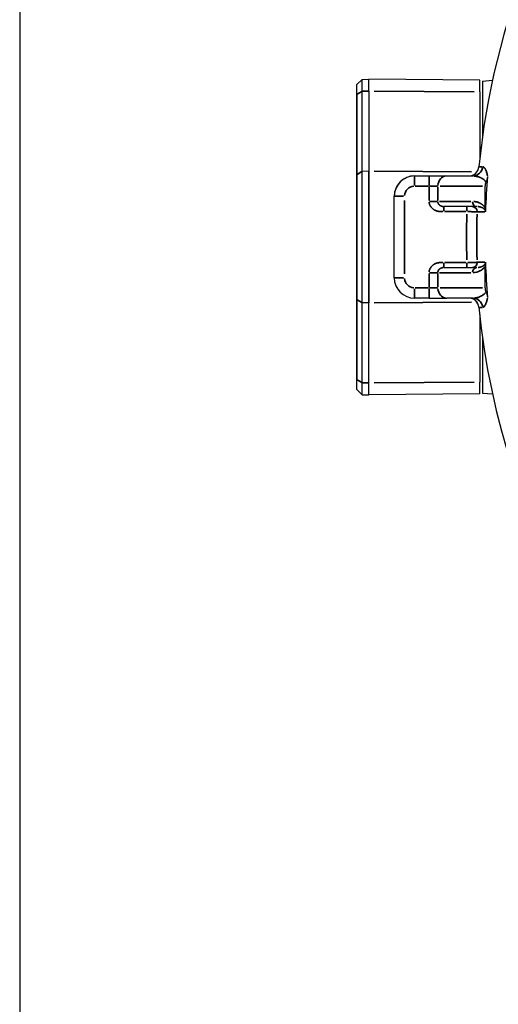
# Model space of a CAD drawing. Header units: millimetres. Extents: x 10 to 410, y 10 to 584.
# Tile 2 of 32: x 10 to 57, y 137 to 233. Entities that reach past the tile are written whole.
import ezdxf

# ---------------------------------------------------------------- set-up
doc = ezdxf.new("R2010")
doc.units = ezdxf.units.MM
doc.header["$LTSCALE"] = 2
doc.layers.get('0').update_dxf_attribs({"lineweight": 25})
doc.layers.add('Geometria schizzo (ISO)', color=7, linetype='Continuous', lineweight=25)
doc.layers.add('Visibile sottile (ISO)', color=7, linetype='Continuous', lineweight=35)

# ---------------------------------------------------------------- blocks, each defined once
blk = doc.blocks.new('Bordi Bardiani')
at = {"layer": 'Geometria schizzo (ISO)'}
blk.add_line((5, 292), (5, 5), dxfattribs=at)

msp = doc.modelspace()

# ---------------------------------------------------------------- linework, layer by layer
for p, q in [((43.158, 227.092), (43.658, 227.6)), ((43.658, 227.6), (44.316, 227.612)), ((55.22, 227.517), (44.316, 227.612)), ((55.494, 227.436), (56.476, 227.522)), ((43.658, 218.566), (43.658, 226.432)), ((44.316, 226.439), (44.316, 218.573)), ((55.22, 226.381), (55.22, 219.722)), ((43.158, 218.256), (43.158, 226.122)), ((43.158, 226.122), (43.158, 218.256)), ((55.22, 220.987), (55.365, 220.989)), ((44.316, 218.573), (43.658, 218.566)), ((48.82, 218.114), (54.154, 218.114)), ((48.82, 218.112), (50.242, 218.112)), ((51.974, 218.112), (54.532, 218.112)), ((55.741, 214.994), (55.741, 217.112)), ((46.82, 208.112), (46.82, 216.112)), ((54.936, 215.112), (51.686, 215.112)), ((46.819, 208.114), (46.82, 212.209)), ((51.686, 209.112), (54.936, 209.112)), ((55.741, 207.112), (55.741, 209.23)), ((50.242, 206.112), (48.82, 206.112)), ((54.532, 206.112), (51.974, 206.112)), ((43.158, 198.102), (43.158, 205.968)), ((43.158, 205.968), (43.158, 198.102)), ((43.658, 197.792), (43.658, 205.658)), ((44.316, 205.651), (43.658, 205.658)), ((44.316, 197.785), (44.316, 205.651)), ((55.22, 204.502), (55.22, 197.843)), ((55.22, 203.237), (55.365, 203.235)), ((43.158, 197.132), (43.658, 196.623)), ((43.658, 196.623), (44.316, 196.612)), ((55.22, 196.707), (44.316, 196.612)), ((55.494, 196.788), (56.476, 196.702))]:
    msp.add_line(p, q)
for centre, radius, start, end in [((127.32, 212.112), 72.5, 108.66639, 174.53322), ((127.32, 212.112), 72.5, 108.66639, 174.53487), ((54.154, 219.114), 1, 269.99825, 354.53322), ((54.154, 219.114), 1, 269.99825, 354.53322), ((54.154, 219.112), 1, 269.9999, 354.53487), ((48.82, 216.112), 2, 89.9999, 179.9999), ((48.82, 216.114), 2, 89.99825, 177.18303), ((127.32, 212.112), 71.578, 175.23743, 177.96065), ((127.32, 212.112), 71.578, 182.03914, 184.76239), ((48.819, 208.114), 2, 179.99825, 183.01944), ((48.82, 208.112), 2, 179.9999, 269.9999), ((54.154, 205.112), 1, 5.46492, 89.9999), ((54.153, 205.114), 1, 5.46327, 86.2836), ((127.32, 212.112), 72.5, 185.46327, 288.66639), ((127.32, 212.112), 72.5, 185.46492, 288.66639)]:
    msp.add_arc(centre, radius, start, end)
for centre, major_axis, ratio, start_param, end_param in [((43.658, 224.612), (0, 2.989), 0.00001, 5.367098, 6.283252), ((44.316, 224.612), (0, 3), 0.00001, 5.367098, 6.283252), ((55.22, 224.612), (0, 2.905), 0.00001, 5.367014, 6.283116), ((55.494, 224.412), (0, 3.024), 0.00001, 0, 2.506622), ((43.158, 224.612), (0, 2.48), 0.00001, 5.367061, 6.283184), ((43.158, 212.112), (0, 10.091), 0.00001, 0.916124, 2.225469), ((43.158, 212.112), (0, -10.091), 0.00001, 0.916124, 2.225469), ((43.658, 212.112), (0, 10.6), 0.00001, 4.057717, 5.367062), ((44.316, 212.112), (0, -10.611), 0.00001, 4.057717, 5.367062), ((44.316, 212.112), (0, 10.611), 0.00001, 4.057717, 5.367062), ((50.242, 218.112), (2, 0), 0.00001, 4.712388, 5.759488), ((56.896, 217.112), (-1.155, 0), 0.866025, 5.884609, 6.283185), ((56.896, 207.112), (-1.155, 0), 0.866025, 0, 0.39857), ((50.242, 206.112), (-2, 0), 0.00001, 1.570795, 2.617993), ((55.494, 199.812), (0, -3.024), 0.00001, 3.776544, 6.283201), ((43.158, 199.612), (0, -2.48), 0.00001, 0, 0.916124), ((43.658, 199.612), (0, -2.989), 0.00001, 0.000025, 0.916142), ((44.316, 199.612), (0, -3), 0.00001, 0.000076, 0.916177), ((55.22, 199.612), (0, -2.905), 0.00001, 0, 0.916124)]:
    msp.add_ellipse(centre, major_axis=major_axis, ratio=ratio, start_param=start_param, end_param=end_param)
for points, knots in [([(55.989, 218.055), (55.98, 217.952), (55.96, 217.85), (55.904, 217.664), (55.872, 217.582), (55.832, 217.5)], [0.000001, 0.000001, 0.000001, 0.000001, 0.03109407, 0.03109407, 0.05808678, 0.05808678, 0.05808678, 0.05808678]), ([(55.741, 214.994), (55.741, 214.936), (55.748, 214.88), (55.763, 214.786), (55.77, 214.746), (55.778, 214.694), (55.781, 214.677), (55.782, 214.661)], [-0.03000983, -0.03000983, -0.03000983, -0.03000983, -0.01644664, -0.01644664, -0.00522426, -0.00522426, -0.00035859, -0.00035859, -0.00035859, -0.00035859]), ([(55.784, 214.659), (55.785, 214.649), (55.784, 214.63), (55.785, 214.607), (55.785, 214.595)], [0.0280236, 0.0280236, 0.0280236, 0.0280236, 0.5, 1, 1, 1, 1]), ([(55.782, 209.563), (55.781, 209.548), (55.779, 209.533), (55.771, 209.485), (55.765, 209.45), (55.75, 209.357), (55.741, 209.295), (55.741, 209.23)], [-0.03861222, -0.03861222, -0.03861222, -0.03861222, -0.03272964, -0.03272964, -0.01949261, -0.01949261, -0.000001, -0.000001, -0.000001, -0.000001]), ([(55.785, 209.629), (55.785, 209.618), (55.784, 209.594), (55.785, 209.575), (55.784, 209.565)], [0, 0, 0, 0, 0.5, 0.9720962, 0.9720962, 0.9720962, 0.9720962]), ([(55.832, 206.724), (55.872, 206.642), (55.904, 206.56), (55.96, 206.374), (55.98, 206.273), (55.989, 206.169)], [0.000001, 0.000001, 0.000001, 0.000001, 0.02721361, 0.02721361, 0.05859785, 0.05859785, 0.05859785, 0.05859785])]:
    msp.add_open_spline(points, degree=3, knots=knots)
at = {"layer": 'Visibile sottile (ISO)'}
for p, q in [((43.183, 226.137), (43.633, 226.416)), ((44.283, 226.438), (43.69, 226.432)), ((44.862, 226.436), (54.675, 226.384)), ((43.183, 218.272), (43.633, 218.551)), ((44.848, 218.57), (54.424, 218.519)), ((48.891, 217.112), (50.171, 217.112)), ((50.242, 215.687), (50.242, 217.037)), ((51.108, 217.037), (51.108, 215.687)), ((51.34, 217.112), (55.51, 217.112)), ((47.82, 208.512), (47.82, 215.712)), ((51.278, 215.612), (54.333, 215.612)), ((51.8, 214.612), (53.857, 214.612)), ((51.8, 209.612), (53.857, 209.612)), ((50.242, 207.187), (50.242, 208.537)), ((51.108, 208.537), (51.108, 207.187)), ((54.333, 208.612), (51.278, 208.612)), ((50.171, 207.112), (48.891, 207.112)), ((55.51, 207.112), (51.34, 207.112)), ((43.183, 205.952), (43.633, 205.673)), ((44.848, 205.654), (54.425, 205.704)), ((43.633, 197.808), (43.183, 198.087)), ((44.283, 197.786), (43.69, 197.792)), ((44.862, 197.788), (54.675, 197.84))]:
    msp.add_line(p, q, dxfattribs=at)
for centre, radius, start, end in [((48.82, 216.112), 1, 94.4999, 175.4999), ((127.32, 212.112), 73.391, 178.243, 181.75679), ((127.32, 212.112), 72.393, 178.23096, 181.76883), ((48.82, 208.112), 1, 184.4999, 265.4999)]:
    msp.add_arc(centre, radius, start, end, dxfattribs=at)
for centre, major_axis, ratio, start_param, end_param in [((54.532, 219.112), (0, -1), 0.99483, 0.073766, 1.401638), ((127.32, 219.017), (-72.17, 0), 0.00001, 6.185965, 6.277514), ((48.82, 217.112), (0, 1), 0.00001, 4.790928, 6.204644), ((50.242, 217.112), (0, 1), 0.00001, 4.790928, 6.204644), ((51.974, 217.112), (0, 1), 0.866025, 0.078539, 1.492256), ((50.242, 217.112), (1, 0), 0.00001, 4.764747, 5.707134), ((47.82, 216.112), (-1, 0), 0.00001, 4.790928, 6.204645), ((50.242, 215.612), (-1, 0), 0.00001, 1.623155, 2.565633), ((53.971, 214.612), (0, 0.5), 0.00001, 0.078531, 1.492257), ((54.936, 215.612), (0, -0.5), 0.866025, 4.790928, 6.204645), ((54.471, 214.612), (0, 0.5), 0.998516, 4.75838, 6.202924), ((127.32, 214.595), (-72.457, 0), 0.00001, 6.128208, 6.222933), ((51.686, 209.612), (0, -0.5), 0.00001, 4.790905, 6.20461), ((53.971, 209.612), (0, -0.5), 0.00001, 4.790928, 6.204644), ((54.936, 208.612), (0, 0.5), 0.866025, 0.078539, 1.492256), ((54.471, 209.612), (0, -0.5), 0.998516, 0.080244, 1.524789), ((54.62, 209.511), (-1.218, -0.181), 0.723359, 1.430928, 2.558662), ((127.32, 209.629), (-72.457, 0), 0.00001, 6.128208, 6.222933), ((47.82, 208.112), (-1, 0), 0.00001, 4.790928, 6.204645), ((50.242, 208.612), (-1, 0), 0.00001, 1.623155, 2.565633), ((48.82, 207.112), (0, -1), 0.00001, 0.078538, 1.492256), ((50.242, 207.112), (0, -1), 0.00001, 0.078538, 1.492256), ((50.242, 207.112), (-1, 0), 0.00001, 1.623155, 2.565633), ((51.974, 207.112), (0, -1), 0.866025, 4.790928, 6.204645), ((54.532, 205.112), (0, 1), 0.99483, 4.881538, 6.20941), ((127.32, 205.207), (-72.17, 0), 0.00001, 6.186993, 6.278547)]:
    msp.add_ellipse(centre, major_axis=major_axis, ratio=ratio, start_param=start_param, end_param=end_param, dxfattribs=at)
for points, knots in [([(55.556, 219.012), (55.565, 219.01), (55.574, 219.006), (55.583, 219.002), (55.602, 218.993), (55.621, 218.98), (55.639, 218.964), (55.658, 218.947), (55.676, 218.928), (55.693, 218.906), (55.71, 218.884), (55.727, 218.86), (55.743, 218.833), (55.759, 218.807), (55.774, 218.778), (55.789, 218.748), (55.804, 218.718), (55.819, 218.686), (55.832, 218.652), (55.846, 218.619), (55.859, 218.584), (55.872, 218.547), (55.884, 218.51), (55.896, 218.472), (55.907, 218.433), (55.919, 218.393), (55.929, 218.353), (55.939, 218.311), (55.949, 218.27), (55.958, 218.227), (55.966, 218.185), (55.97, 218.165), (55.974, 218.146), (55.977, 218.127)], [0.05, 0.05, 0.05, 0.05, 0.0909091, 0.0909091, 0.0909091, 0.1818182, 0.1818182, 0.1818182, 0.2727273, 0.2727273, 0.2727273, 0.3636364, 0.3636364, 0.3636364, 0.4545455, 0.4545455, 0.4545455, 0.5454545, 0.5454545, 0.5454545, 0.6363636, 0.6363636, 0.6363636, 0.7272727, 0.7272727, 0.7272727, 0.8181818, 0.8181818, 0.8181818, 0.9090909, 0.9090909, 0.9090909, 0.95, 0.95, 0.95, 0.95]), ([(54.64, 218.109), (54.659, 218.108), (54.678, 218.107), (54.696, 218.105), (54.697, 218.105), (54.698, 218.105), (54.699, 218.105), (54.75, 218.1), (54.799, 218.094), (54.847, 218.086), (54.848, 218.085), (54.85, 218.085), (54.852, 218.085), (54.898, 218.077), (54.943, 218.068), (54.986, 218.057), (54.988, 218.057), (54.991, 218.056), (54.993, 218.055), (55.035, 218.045), (55.075, 218.033), (55.114, 218.021), (55.117, 218.02), (55.12, 218.019), (55.123, 218.018), (55.161, 218.006), (55.197, 217.993), (55.232, 217.979), (55.235, 217.977), (55.239, 217.976), (55.242, 217.974), (55.276, 217.961), (55.309, 217.946), (55.34, 217.931), (55.344, 217.929), (55.348, 217.927), (55.352, 217.925), (55.382, 217.91), (55.411, 217.895), (55.439, 217.879), (55.443, 217.876), (55.447, 217.874), (55.451, 217.871), (55.478, 217.855), (55.504, 217.839), (55.529, 217.822), (55.533, 217.819), (55.538, 217.816), (55.542, 217.813), (55.566, 217.796), (55.588, 217.779), (55.61, 217.762), (55.614, 217.758), (55.618, 217.754), (55.623, 217.751), (55.643, 217.734), (55.662, 217.716), (55.68, 217.698), (55.685, 217.694), (55.689, 217.69), (55.693, 217.686), (55.71, 217.669), (55.726, 217.651), (55.741, 217.634), (55.745, 217.629), (55.748, 217.624), (55.752, 217.62), (55.766, 217.603), (55.779, 217.585), (55.791, 217.568), (55.795, 217.562), (55.798, 217.557), (55.801, 217.552), (55.803, 217.55), (55.805, 217.547), (55.807, 217.544)], [0.05, 0.05, 0.05, 0.05, 0.0769231, 0.0769231, 0.0769231, 0.0783933, 0.0783933, 0.0783933, 0.1538462, 0.1538462, 0.1538462, 0.1567879, 0.1567879, 0.1567879, 0.2307692, 0.2307692, 0.2307692, 0.2351773, 0.2351773, 0.2351773, 0.3076923, 0.3076923, 0.3076923, 0.3135717, 0.3135717, 0.3135717, 0.3846154, 0.3846154, 0.3846154, 0.391964, 0.391964, 0.391964, 0.4615385, 0.4615385, 0.4615385, 0.4703537, 0.4703537, 0.4703537, 0.5384615, 0.5384615, 0.5384615, 0.5487366, 0.5487366, 0.5487366, 0.6153846, 0.6153846, 0.6153846, 0.62712, 0.62712, 0.62712, 0.6923077, 0.6923077, 0.6923077, 0.705519, 0.705519, 0.705519, 0.7692308, 0.7692308, 0.7692308, 0.7839284, 0.7839284, 0.7839284, 0.8461538, 0.8461538, 0.8461538, 0.8623234, 0.8623234, 0.8623234, 0.9230769, 0.9230769, 0.9230769, 0.9406864, 0.9406864, 0.9406864, 0.9499999, 0.9499999, 0.9499999, 0.9499999]), ([(51.605, 214.611), (51.586, 214.611), (51.567, 214.61), (51.546, 214.61), (51.52, 214.609), (51.492, 214.609), (51.463, 214.609), (51.433, 214.609), (51.402, 214.609), (51.37, 214.61), (51.338, 214.612), (51.305, 214.614), (51.272, 214.617), (51.239, 214.621), (51.206, 214.625), (51.174, 214.63), (51.142, 214.636), (51.11, 214.642), (51.079, 214.65), (51.048, 214.658), (51.018, 214.666), (50.989, 214.676), (50.959, 214.685), (50.931, 214.696), (50.903, 214.707), (50.875, 214.718), (50.848, 214.731), (50.822, 214.744), (50.796, 214.757), (50.771, 214.771), (50.746, 214.786), (50.721, 214.801), (50.697, 214.817), (50.674, 214.833), (50.651, 214.85), (50.628, 214.867), (50.606, 214.885), (50.585, 214.903), (50.564, 214.922), (50.544, 214.941), (50.542, 214.944), (50.539, 214.946), (50.537, 214.948), (50.519, 214.966), (50.503, 214.983), (50.487, 215.001), (50.484, 215.004), (50.482, 215.007), (50.479, 215.01), (50.464, 215.028), (50.449, 215.046), (50.435, 215.065), (50.433, 215.068), (50.43, 215.071), (50.428, 215.075), (50.414, 215.093), (50.401, 215.112), (50.389, 215.131), (50.387, 215.135), (50.384, 215.139), (50.382, 215.142), (50.37, 215.161), (50.36, 215.18), (50.349, 215.2), (50.347, 215.204), (50.345, 215.208), (50.343, 215.212), (50.333, 215.231), (50.324, 215.25), (50.316, 215.269), (50.314, 215.274), (50.312, 215.278), (50.31, 215.283), (50.302, 215.302), (50.295, 215.32), (50.289, 215.339), (50.287, 215.344), (50.285, 215.349), (50.284, 215.353), (50.278, 215.372), (50.273, 215.39), (50.268, 215.409), (50.267, 215.414), (50.266, 215.419), (50.264, 215.424), (50.26, 215.442), (50.257, 215.459), (50.254, 215.477), (50.253, 215.483), (50.252, 215.488), (50.251, 215.493), (50.249, 215.506), (50.248, 215.519), (50.246, 215.532)], [0.05, 0.05, 0.05, 0.05, 0.0833333, 0.0833333, 0.0833333, 0.125, 0.125, 0.125, 0.1666667, 0.1666667, 0.1666667, 0.2083333, 0.2083333, 0.2083333, 0.25, 0.25, 0.25, 0.2916667, 0.2916667, 0.2916667, 0.3333333, 0.3333333, 0.3333333, 0.375, 0.375, 0.375, 0.4166667, 0.4166667, 0.4166667, 0.4583333, 0.4583333, 0.4583333, 0.5, 0.5, 0.5, 0.5416667, 0.5416667, 0.5416667, 0.5833333, 0.5833333, 0.5833333, 0.5885644, 0.5885644, 0.5885644, 0.625, 0.625, 0.625, 0.6307786, 0.6307786, 0.6307786, 0.6666667, 0.6666667, 0.6666667, 0.6729925, 0.6729925, 0.6729925, 0.7083333, 0.7083333, 0.7083333, 0.7152074, 0.7152074, 0.7152074, 0.75, 0.75, 0.75, 0.7574123, 0.7574123, 0.7574123, 0.7916667, 0.7916667, 0.7916667, 0.7996391, 0.7996391, 0.7996391, 0.8333333, 0.8333333, 0.8333333, 0.8418548, 0.8418548, 0.8418548, 0.875, 0.875, 0.875, 0.8840707, 0.8840707, 0.8840707, 0.9166667, 0.9166667, 0.9166667, 0.9262874, 0.9262874, 0.9262874, 0.9499998, 0.9499998, 0.9499998, 0.9499998]), ([(51.636, 215.113), (51.625, 215.114), (51.613, 215.115), (51.601, 215.116), (51.586, 215.117), (51.57, 215.119), (51.554, 215.122), (51.537, 215.125), (51.52, 215.128), (51.503, 215.133), (51.486, 215.137), (51.47, 215.142), (51.453, 215.147), (51.437, 215.152), (51.421, 215.159), (51.406, 215.165), (51.391, 215.172), (51.377, 215.179), (51.363, 215.186), (51.35, 215.193), (51.337, 215.2), (51.325, 215.208), (51.313, 215.216), (51.302, 215.224), (51.291, 215.232), (51.28, 215.24), (51.27, 215.248), (51.261, 215.256), (51.251, 215.265), (51.242, 215.273), (51.234, 215.282), (51.226, 215.29), (51.218, 215.299), (51.21, 215.308), (51.203, 215.317), (51.196, 215.326), (51.19, 215.334), (51.183, 215.343), (51.177, 215.352), (51.172, 215.361), (51.166, 215.37), (51.161, 215.379), (51.157, 215.388), (51.152, 215.397), (51.148, 215.406), (51.144, 215.415), (51.14, 215.424), (51.137, 215.433), (51.134, 215.442), (51.13, 215.451), (51.128, 215.46), (51.125, 215.468), (51.123, 215.477), (51.121, 215.486), (51.119, 215.494), (51.117, 215.503), (51.116, 215.511), (51.115, 215.519), (51.113, 215.528), (51.112, 215.536), (51.112, 215.544), (51.111, 215.551), (51.11, 215.559), (51.11, 215.567), (51.109, 215.573), (51.109, 215.579), (51.109, 215.585)], [0.05, 0.05, 0.05, 0.05, 0.0833333, 0.0833333, 0.0833333, 0.125, 0.125, 0.125, 0.1666667, 0.1666667, 0.1666667, 0.2083333, 0.2083333, 0.2083333, 0.25, 0.25, 0.25, 0.2916667, 0.2916667, 0.2916667, 0.3333333, 0.3333333, 0.3333333, 0.375, 0.375, 0.375, 0.4166667, 0.4166667, 0.4166667, 0.4583333, 0.4583333, 0.4583333, 0.5, 0.5, 0.5, 0.5416667, 0.5416667, 0.5416667, 0.5833333, 0.5833333, 0.5833333, 0.625, 0.625, 0.625, 0.6666667, 0.6666667, 0.6666667, 0.7083333, 0.7083333, 0.7083333, 0.75, 0.75, 0.75, 0.7916667, 0.7916667, 0.7916667, 0.8333333, 0.8333333, 0.8333333, 0.875, 0.875, 0.875, 0.9166667, 0.9166667, 0.9166667, 0.9499997, 0.9499997, 0.9499997, 0.9499997]), ([(51.686, 215.111), (51.686, 215.107), (51.686, 215.1), (51.686, 215.088), (51.686, 215.071), (51.686, 215.047), (51.686, 215.017), (51.686, 214.986), (51.686, 214.948), (51.686, 214.906), (51.686, 214.864), (51.686, 214.816), (51.686, 214.767), (51.685, 214.729), (51.685, 214.69), (51.685, 214.651)], [0.05, 0.05, 0.05, 0.05, 0.2, 0.2, 0.2, 0.4, 0.4, 0.4, 0.6, 0.6, 0.6, 0.8, 0.8, 0.8, 0.95, 0.95, 0.95, 0.95]), ([(55.72, 215.029), (55.718, 215.032), (55.706, 215.05), (55.684, 215.083), (55.648, 215.128), (55.608, 215.173), (55.563, 215.219), (55.513, 215.264), (55.456, 215.31), (55.392, 215.355), (55.32, 215.399), (55.239, 215.443), (55.149, 215.485), (55.046, 215.524), (54.931, 215.559), (54.802, 215.587), (54.697, 215.602), (54.637, 215.607), (54.627, 215.607)], [0.05, 0.05, 0.05, 0.05, 0.0625, 0.125, 0.1875, 0.25, 0.3125, 0.375, 0.4375, 0.5, 0.5625, 0.625, 0.6875, 0.75, 0.8125, 0.875, 0.9375, 0.95, 0.95, 0.95, 0.95]), ([(55.777, 214.686), (55.775, 214.693), (55.773, 214.698), (55.772, 214.704), (55.769, 214.71), (55.766, 214.718), (55.764, 214.725), (55.761, 214.732), (55.757, 214.739), (55.754, 214.746), (55.75, 214.753), (55.746, 214.76), (55.742, 214.767), (55.738, 214.774), (55.733, 214.781), (55.728, 214.789), (55.723, 214.796), (55.718, 214.803), (55.712, 214.81), (55.707, 214.818), (55.701, 214.825), (55.694, 214.832), (55.688, 214.839), (55.681, 214.847), (55.674, 214.854), (55.666, 214.861), (55.659, 214.869), (55.651, 214.876), (55.642, 214.884), (55.634, 214.891), (55.625, 214.898), (55.615, 214.906), (55.606, 214.913), (55.595, 214.921), (55.585, 214.928), (55.574, 214.935), (55.563, 214.943), (55.551, 214.95), (55.539, 214.958), (55.526, 214.965), (55.513, 214.972), (55.499, 214.98), (55.485, 214.987), (55.471, 214.994), (55.455, 215.002), (55.439, 215.009), (55.423, 215.016), (55.406, 215.023), (55.388, 215.03), (55.37, 215.037), (55.351, 215.044), (55.331, 215.05), (55.311, 215.057), (55.29, 215.063), (55.267, 215.069), (55.244, 215.075), (55.221, 215.081), (55.195, 215.086), (55.17, 215.091), (55.144, 215.096), (55.116, 215.099), (55.092, 215.103), (55.068, 215.105), (55.043, 215.108)], [0.05, 0.05, 0.05, 0.05, 0.0869565, 0.0869565, 0.0869565, 0.1304348, 0.1304348, 0.1304348, 0.173913, 0.173913, 0.173913, 0.2173913, 0.2173913, 0.2173913, 0.2608696, 0.2608696, 0.2608696, 0.3043478, 0.3043478, 0.3043478, 0.3478261, 0.3478261, 0.3478261, 0.3913043, 0.3913043, 0.3913043, 0.4347826, 0.4347826, 0.4347826, 0.4782609, 0.4782609, 0.4782609, 0.5217391, 0.5217391, 0.5217391, 0.5652174, 0.5652174, 0.5652174, 0.6086957, 0.6086957, 0.6086957, 0.6521739, 0.6521739, 0.6521739, 0.6956522, 0.6956522, 0.6956522, 0.7391304, 0.7391304, 0.7391304, 0.7826087, 0.7826087, 0.7826087, 0.826087, 0.826087, 0.826087, 0.8695652, 0.8695652, 0.8695652, 0.9130435, 0.9130435, 0.9130435, 0.95, 0.95, 0.95, 0.95]), ([(54.047, 214.611), (54.105, 214.61), (54.163, 214.609), (54.219, 214.608), (54.299, 214.606), (54.376, 214.605), (54.448, 214.604), (54.521, 214.603), (54.588, 214.602), (54.649, 214.6), (54.71, 214.599), (54.764, 214.599), (54.81, 214.598), (54.856, 214.597), (54.894, 214.596), (54.921, 214.596), (54.94, 214.595), (54.954, 214.595), (54.962, 214.595)], [0.05, 0.05, 0.05, 0.05, 0.1666667, 0.1666667, 0.1666667, 0.3333333, 0.3333333, 0.3333333, 0.5, 0.5, 0.5, 0.6666667, 0.6666667, 0.6666667, 0.8333333, 0.8333333, 0.8333333, 0.95, 0.95, 0.95, 0.95]), ([(50.246, 208.693), (50.248, 208.711), (50.25, 208.729), (50.254, 208.747), (50.257, 208.77), (50.262, 208.792), (50.268, 208.816), (50.274, 208.839), (50.281, 208.862), (50.289, 208.885), (50.297, 208.908), (50.306, 208.932), (50.316, 208.955), (50.326, 208.978), (50.337, 209.002), (50.349, 209.025), (50.362, 209.048), (50.375, 209.071), (50.389, 209.093), (50.403, 209.116), (50.419, 209.138), (50.435, 209.159), (50.451, 209.181), (50.469, 209.202), (50.487, 209.223), (50.505, 209.244), (50.524, 209.264), (50.544, 209.283), (50.564, 209.302), (50.585, 209.321), (50.606, 209.339), (50.628, 209.357), (50.651, 209.375), (50.674, 209.391), (50.697, 209.408), (50.721, 209.423), (50.746, 209.438), (50.771, 209.453), (50.796, 209.467), (50.822, 209.48), (50.848, 209.493), (50.875, 209.506), (50.903, 209.517), (50.931, 209.528), (50.959, 209.539), (50.989, 209.548), (51.018, 209.558), (51.048, 209.567), (51.079, 209.574), (51.11, 209.582), (51.142, 209.588), (51.174, 209.594), (51.206, 209.599), (51.239, 209.604), (51.272, 209.607), (51.305, 209.61), (51.338, 209.612), (51.37, 209.614), (51.402, 209.615), (51.433, 209.616), (51.463, 209.616), (51.493, 209.616), (51.52, 209.615), (51.546, 209.615), (51.567, 209.614), (51.586, 209.614), (51.605, 209.613)], [0.0500002, 0.0500002, 0.0500002, 0.0500002, 0.0833333, 0.0833333, 0.0833333, 0.125, 0.125, 0.125, 0.1666667, 0.1666667, 0.1666667, 0.2083333, 0.2083333, 0.2083333, 0.25, 0.25, 0.25, 0.2916667, 0.2916667, 0.2916667, 0.3333333, 0.3333333, 0.3333333, 0.375, 0.375, 0.375, 0.4166667, 0.4166667, 0.4166667, 0.4583333, 0.4583333, 0.4583333, 0.5, 0.5, 0.5, 0.5416667, 0.5416667, 0.5416667, 0.5833333, 0.5833333, 0.5833333, 0.625, 0.625, 0.625, 0.6666667, 0.6666667, 0.6666667, 0.7083333, 0.7083333, 0.7083333, 0.75, 0.75, 0.75, 0.7916667, 0.7916667, 0.7916667, 0.8333333, 0.8333333, 0.8333333, 0.875, 0.875, 0.875, 0.9166667, 0.9166667, 0.9166667, 0.95, 0.95, 0.95, 0.95]), ([(51.109, 208.639), (51.109, 208.645), (51.109, 208.651), (51.11, 208.657), (51.11, 208.665), (51.111, 208.673), (51.112, 208.681), (51.112, 208.689), (51.113, 208.697), (51.115, 208.705), (51.116, 208.713), (51.117, 208.721), (51.119, 208.73), (51.121, 208.738), (51.123, 208.747), (51.125, 208.756), (51.128, 208.764), (51.13, 208.773), (51.134, 208.782), (51.137, 208.791), (51.14, 208.8), (51.144, 208.809), (51.148, 208.818), (51.152, 208.827), (51.157, 208.836), (51.161, 208.845), (51.166, 208.854), (51.172, 208.863), (51.177, 208.872), (51.183, 208.881), (51.19, 208.89), (51.196, 208.899), (51.203, 208.907), (51.21, 208.916), (51.218, 208.925), (51.226, 208.934), (51.234, 208.942), (51.242, 208.951), (51.251, 208.959), (51.261, 208.968), (51.27, 208.976), (51.28, 208.984), (51.291, 208.992), (51.302, 209), (51.313, 209.008), (51.325, 209.016), (51.337, 209.024), (51.35, 209.031), (51.363, 209.038), (51.377, 209.046), (51.391, 209.053), (51.406, 209.059), (51.421, 209.066), (51.437, 209.072), (51.453, 209.077), (51.47, 209.083), (51.486, 209.087), (51.503, 209.092), (51.52, 209.096), (51.537, 209.099), (51.554, 209.102), (51.57, 209.105), (51.586, 209.107), (51.601, 209.108), (51.613, 209.109), (51.625, 209.11), (51.636, 209.111)], [0.0500003, 0.0500003, 0.0500003, 0.0500003, 0.0833333, 0.0833333, 0.0833333, 0.125, 0.125, 0.125, 0.1666667, 0.1666667, 0.1666667, 0.2083333, 0.2083333, 0.2083333, 0.25, 0.25, 0.25, 0.2916667, 0.2916667, 0.2916667, 0.3333333, 0.3333333, 0.3333333, 0.375, 0.375, 0.375, 0.4166667, 0.4166667, 0.4166667, 0.4583333, 0.4583333, 0.4583333, 0.5, 0.5, 0.5, 0.5416667, 0.5416667, 0.5416667, 0.5833333, 0.5833333, 0.5833333, 0.625, 0.625, 0.625, 0.6666667, 0.6666667, 0.6666667, 0.7083333, 0.7083333, 0.7083333, 0.75, 0.75, 0.75, 0.7916667, 0.7916667, 0.7916667, 0.8333333, 0.8333333, 0.8333333, 0.875, 0.875, 0.875, 0.9166667, 0.9166667, 0.9166667, 0.95, 0.95, 0.95, 0.95]), ([(54.055, 209.613), (54.106, 209.614), (54.157, 209.615), (54.208, 209.616), (54.286, 209.617), (54.361, 209.619), (54.432, 209.62), (54.502, 209.621), (54.568, 209.622), (54.624, 209.623), (54.681, 209.624), (54.729, 209.625), (54.769, 209.626), (54.809, 209.626), (54.841, 209.627), (54.868, 209.627), (54.896, 209.628), (54.918, 209.628), (54.935, 209.629), (54.947, 209.629), (54.956, 209.629), (54.962, 209.629)], [0.05, 0.05, 0.05, 0.05, 0.1428571, 0.1428571, 0.1428571, 0.2857143, 0.2857143, 0.2857143, 0.4285714, 0.4285714, 0.4285714, 0.5714286, 0.5714286, 0.5714286, 0.7142857, 0.7142857, 0.7142857, 0.8571429, 0.8571429, 0.8571429, 0.95, 0.95, 0.95, 0.95]), ([(55.054, 209.118), (55.072, 209.119), (55.089, 209.121), (55.106, 209.123), (55.131, 209.127), (55.156, 209.131), (55.179, 209.135), (55.202, 209.139), (55.223, 209.144), (55.244, 209.149), (55.265, 209.154), (55.285, 209.16), (55.303, 209.165), (55.322, 209.171), (55.34, 209.177), (55.356, 209.183), (55.373, 209.188), (55.389, 209.194), (55.404, 209.201), (55.419, 209.207), (55.434, 209.213), (55.448, 209.219), (55.461, 209.225), (55.474, 209.232), (55.487, 209.238), (55.499, 209.244), (55.511, 209.251), (55.522, 209.257), (55.533, 209.263), (55.544, 209.27), (55.554, 209.276), (55.564, 209.282), (55.574, 209.289), (55.583, 209.295), (55.592, 209.301), (55.601, 209.307), (55.609, 209.314), (55.617, 209.32), (55.625, 209.326), (55.632, 209.332), (55.64, 209.338), (55.647, 209.345), (55.654, 209.351), (55.66, 209.357), (55.667, 209.363), (55.673, 209.369), (55.679, 209.375), (55.684, 209.381), (55.69, 209.387), (55.695, 209.393), (55.7, 209.399), (55.705, 209.404), (55.71, 209.41), (55.714, 209.416), (55.719, 209.422), (55.723, 209.428), (55.727, 209.433), (55.731, 209.439), (55.734, 209.444), (55.738, 209.45), (55.741, 209.455), (55.744, 209.461), (55.747, 209.466), (55.75, 209.472), (55.753, 209.477), (55.756, 209.483), (55.759, 209.488), (55.761, 209.494), (55.763, 209.499), (55.766, 209.505), (55.768, 209.51), (55.77, 209.516), (55.772, 209.522), (55.773, 209.525), (55.774, 209.529), (55.776, 209.533)], [0.05, 0.05, 0.05, 0.05, 0.0740741, 0.0740741, 0.0740741, 0.1111111, 0.1111111, 0.1111111, 0.1481481, 0.1481481, 0.1481481, 0.1851852, 0.1851852, 0.1851852, 0.2222222, 0.2222222, 0.2222222, 0.2592593, 0.2592593, 0.2592593, 0.2962963, 0.2962963, 0.2962963, 0.3333333, 0.3333333, 0.3333333, 0.3703704, 0.3703704, 0.3703704, 0.4074074, 0.4074074, 0.4074074, 0.4444444, 0.4444444, 0.4444444, 0.4814815, 0.4814815, 0.4814815, 0.5185185, 0.5185185, 0.5185185, 0.5555556, 0.5555556, 0.5555556, 0.5925926, 0.5925926, 0.5925926, 0.6296296, 0.6296296, 0.6296296, 0.6666667, 0.6666667, 0.6666667, 0.7037037, 0.7037037, 0.7037037, 0.7407407, 0.7407407, 0.7407407, 0.7777778, 0.7777778, 0.7777778, 0.8148148, 0.8148148, 0.8148148, 0.8518519, 0.8518519, 0.8518519, 0.8888889, 0.8888889, 0.8888889, 0.9259259, 0.9259259, 0.9259259, 0.95, 0.95, 0.95, 0.95]), ([(55.806, 206.68), (55.802, 206.672), (55.797, 206.665), (55.791, 206.657), (55.789, 206.653), (55.786, 206.649), (55.783, 206.645), (55.767, 206.622), (55.749, 206.6), (55.73, 206.579), (55.727, 206.575), (55.724, 206.571), (55.721, 206.567), (55.701, 206.545), (55.679, 206.524), (55.656, 206.502), (55.652, 206.499), (55.649, 206.496), (55.645, 206.493), (55.621, 206.471), (55.594, 206.45), (55.566, 206.429), (55.562, 206.426), (55.559, 206.423), (55.555, 206.421), (55.526, 206.399), (55.494, 206.379), (55.461, 206.359), (55.458, 206.357), (55.454, 206.354), (55.451, 206.352), (55.417, 206.332), (55.381, 206.313), (55.343, 206.295), (55.34, 206.293), (55.337, 206.291), (55.333, 206.29), (55.295, 206.271), (55.254, 206.254), (55.211, 206.237), (55.209, 206.236), (55.206, 206.235), (55.203, 206.234), (55.159, 206.217), (55.113, 206.202), (55.065, 206.188), (55.063, 206.187), (55.06, 206.187), (55.058, 206.186), (55.009, 206.172), (54.957, 206.159), (54.903, 206.149), (54.902, 206.148), (54.9, 206.148), (54.898, 206.148), (54.842, 206.137), (54.784, 206.128), (54.723, 206.122), (54.695, 206.119), (54.667, 206.117), (54.639, 206.115)], [0.0500001, 0.0500001, 0.0500001, 0.0500001, 0.0762646, 0.0762646, 0.0762646, 0.0909091, 0.0909091, 0.0909091, 0.1686152, 0.1686152, 0.1686152, 0.1818182, 0.1818182, 0.1818182, 0.2609818, 0.2609818, 0.2609818, 0.2727273, 0.2727273, 0.2727273, 0.3533841, 0.3533841, 0.3533841, 0.3636364, 0.3636364, 0.3636364, 0.4457676, 0.4457676, 0.4457676, 0.4545455, 0.4545455, 0.4545455, 0.5381207, 0.5381207, 0.5381207, 0.5454545, 0.5454545, 0.5454545, 0.6304949, 0.6304949, 0.6304949, 0.6363636, 0.6363636, 0.6363636, 0.7228725, 0.7228725, 0.7228725, 0.7272727, 0.7272727, 0.7272727, 0.8152491, 0.8152491, 0.8152491, 0.8181818, 0.8181818, 0.8181818, 0.9090909, 0.9090909, 0.9090909, 0.95, 0.95, 0.95, 0.95]), ([(55.977, 206.098), (55.973, 206.075), (55.969, 206.052), (55.964, 206.028), (55.955, 205.982), (55.945, 205.936), (55.934, 205.892), (55.923, 205.847), (55.911, 205.803), (55.898, 205.76), (55.885, 205.718), (55.872, 205.676), (55.857, 205.637), (55.843, 205.598), (55.828, 205.56), (55.812, 205.525), (55.796, 205.489), (55.78, 205.456), (55.762, 205.424), (55.745, 205.393), (55.727, 205.364), (55.708, 205.339), (55.69, 205.313), (55.67, 205.29), (55.65, 205.27), (55.63, 205.251), (55.609, 205.235), (55.588, 205.224), (55.577, 205.219), (55.566, 205.215), (55.555, 205.212)], [0.0500001, 0.0500001, 0.0500001, 0.0500001, 0.1, 0.1, 0.1, 0.2, 0.2, 0.2, 0.3, 0.3, 0.3, 0.4, 0.4, 0.4, 0.5, 0.5, 0.5, 0.6, 0.6, 0.6, 0.7, 0.7, 0.7, 0.8, 0.8, 0.8, 0.9, 0.9, 0.9, 0.95, 0.95, 0.95, 0.95])]:
    msp.add_open_spline(points, degree=3, knots=knots, dxfattribs=at)

# ---------------------------------------------------------------- block references
at = {"xscale": 2, "yscale": 2, "zscale": 2}
msp.add_blockref('Bordi Bardiani', (0, 0), dxfattribs=at)

doc.saveas('drawing.dxf')
